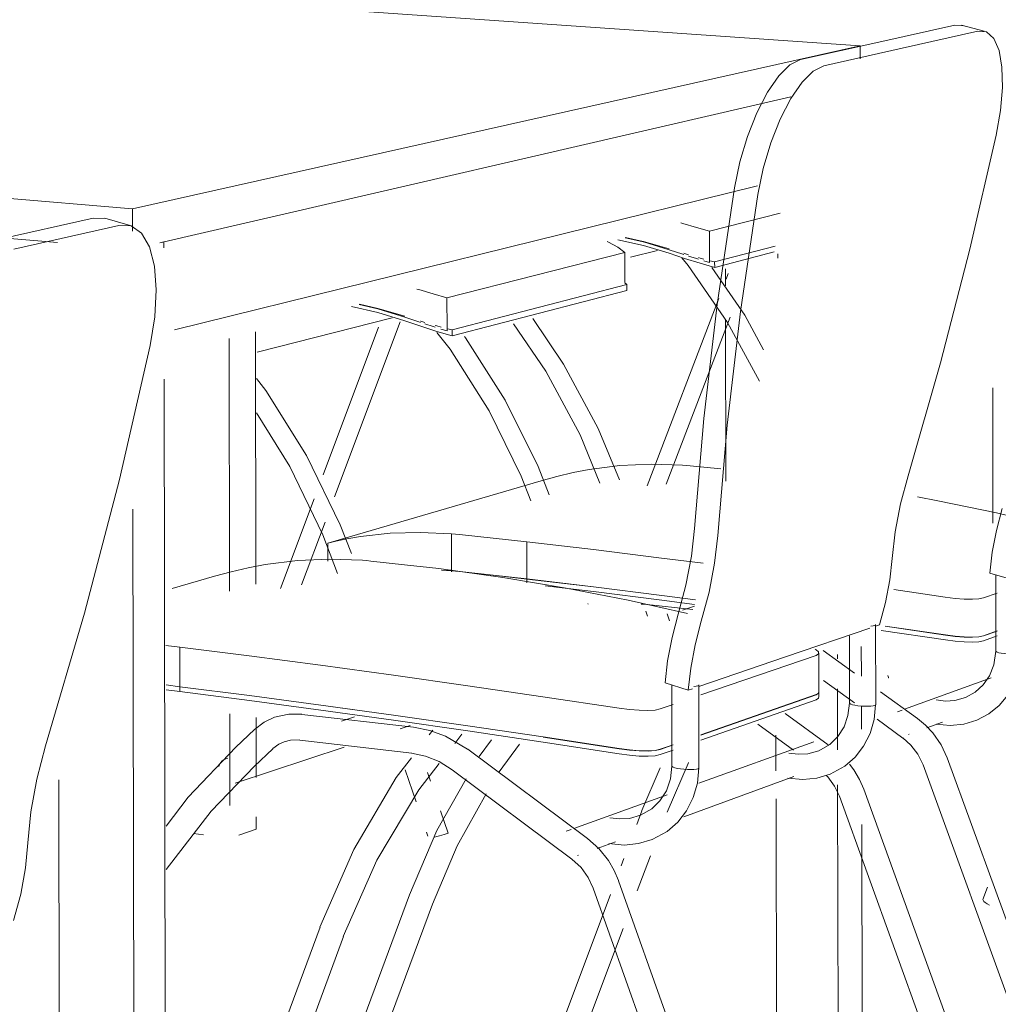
# Model space of a CAD drawing. Header units: metres. Extents: x -32 to 90, y -28 to 32.
# Tile 111 of 148: x 90.07631 to 90.07922, y 1.77109 to 1.77402. Entities that reach past the tile are written whole.
import ezdxf

# ---------------------------------------------------------------- set-up
doc = ezdxf.new("R2010")
doc.units = ezdxf.units.M
doc.layers.add('I-FURN', color=30, linetype='Continuous', lineweight=18)

msp = doc.modelspace()

# ---------------------------------------------------------------- linework, layer by layer
at = {"layer": 'I-FURN', "lineweight": 9}
for p, q in [((90.0788062, 1.7739406), (90.0757566, 1.7741529)), ((90.0788621, 1.7739521), (90.0790877, 1.7740026)), ((90.0791557, 1.7739846), (90.0789308, 1.7739337)), ((90.0790877, 1.7740026), (90.0791142, 1.7740003)), ((90.0791073, 1.7740028), (90.0791752, 1.7739848)), ((90.0766429, 1.7734562), (90.0788062, 1.7739406)), ((90.0786293, 1.7738999), (90.0788621, 1.7739521)), ((90.0789308, 1.7739337), (90.0786987, 1.7738812)), ((90.0788062, 1.7739406), (90.0788063, 1.7739021)), ((90.0786001, 1.7737889), (90.0767244, 1.7733557)), ((90.0746205, 1.7736252), (90.0766429, 1.7734562)), ((90.0785011, 1.7735245), (90.0767678, 1.7730965)), ((90.0764197, 1.7733562), (90.0746206, 1.7735113)), ((90.0762132, 1.7733588), (90.0765263, 1.7734289)), ((90.0765263, 1.7734289), (90.0765634, 1.7734275)), ((90.0765605, 1.7734286), (90.076636, 1.7734065)), ((90.076643, 1.7733903), (90.0766429, 1.7734562)), ((90.0783586, 1.7733902), (90.0785687, 1.7734434)), ((90.076602, 1.7734067), (90.0762897, 1.7733361)), ((90.0781616, 1.7733581), (90.0781076, 1.7733707)), ((90.0781089, 1.773371), (90.0781616, 1.7733594)), ((90.0783586, 1.7733902), (90.0783588, 1.7733033)), ((90.0767244, 1.7733557), (90.0767363, 1.7733584)), ((90.0767363, 1.7733584), (90.0767364, 1.7733405)), ((90.0781617, 1.7733593), (90.0782386, 1.7733378)), ((90.0782387, 1.773335), (90.0781617, 1.7733581)), ((90.0783736, 1.7732989), (90.0785531, 1.7733455)), ((90.0775779, 1.7731923), (90.0781065, 1.7733262)), ((90.0781067, 1.773237), (90.0781065, 1.7733262)), ((90.0782036, 1.773333), (90.0781234, 1.7733125)), ((90.0783737, 1.7732821), (90.0785505, 1.7733283)), ((90.0785612, 1.7733222), (90.0785612, 1.7733096)), ((90.0783588, 1.7732966), (90.0783416, 1.7733015)), ((90.0783588, 1.7733027), (90.0783588, 1.7732966)), ((90.0783597, 1.7733023), (90.0783736, 1.7732989)), ((90.0783736, 1.7732989), (90.0783737, 1.7732821)), ((90.0784055, 1.7732276), (90.0784054, 1.7732783)), ((90.0784075, 1.773247), (90.078414, 1.7732638)), ((90.0775937, 1.7730964), (90.0781125, 1.7732311)), ((90.0781125, 1.7732311), (90.078107, 1.7732368)), ((90.0781126, 1.7732141), (90.0781125, 1.7732311)), ((90.0775937, 1.7730788), (90.0781126, 1.7732141)), ((90.0773181, 1.7731728), (90.0773726, 1.7731604)), ((90.0775779, 1.7731923), (90.0775781, 1.7731009)), ((90.0781727, 1.7726333), (90.0783858, 1.7731903)), ((90.0773728, 1.7731604), (90.0774525, 1.7731374)), ((90.0774152, 1.7731322), (90.0770132, 1.7730299)), ((90.077439, 1.7731205), (90.0772435, 1.7725999)), ((90.0784198, 1.7731348), (90.0782294, 1.772638)), ((90.0784066, 1.7726469), (90.0784057, 1.7731285)), ((90.0770087, 1.7730904), (90.0770099, 1.7723403)), ((90.0772097, 1.7726654), (90.0773745, 1.7731048)), ((90.0775781, 1.7730939), (90.07756, 1.7730991)), ((90.0775781, 1.7731004), (90.0775781, 1.7730939)), ((90.0775791, 1.7730999), (90.0775937, 1.7730964)), ((90.0775937, 1.7730964), (90.0775937, 1.7730788)), ((90.0769305, 1.7730708), (90.0769317, 1.7723203)), ((90.0767369, 1.7729496), (90.0767415, 1.769964)), ((90.079201, 1.7725218), (90.0792002, 1.7729247)), ((90.0783013, 1.7726926), (90.0783919, 1.7726837)), ((90.0778575, 1.7726483), (90.077224, 1.772463)), ((90.077083, 1.7723275), (90.0771829, 1.772594)), ((90.0766442, 1.7725633), (90.0766482, 1.7699237)), ((90.0772153, 1.7725247), (90.0771455, 1.7723387)), ((90.0772241, 1.7724088), (90.077224, 1.772463)), ((90.077591, 1.7724903), (90.0775912, 1.7723806)), ((90.0778155, 1.7723561), (90.0778153, 1.7724663)), ((90.0775618, 1.7723827), (90.0775912, 1.7723805)), ((90.0775912, 1.7723806), (90.0775695, 1.7723822)), ((90.0775912, 1.7723805), (90.0775912, 1.7723777)), ((90.0768868, 1.7723644), (90.0767606, 1.7723275)), ((90.0778155, 1.7723448), (90.0778155, 1.7723559)), ((90.0778155, 1.7723559), (90.0780135, 1.7723326)), ((90.079257, 1.7723541), (90.0791914, 1.7723737)), ((90.0792096, 1.7721417), (90.0792091, 1.7723684)), ((90.0780135, 1.7723326), (90.0782162, 1.7723073)), ((90.0789059, 1.7723247), (90.0790593, 1.7723022)), ((90.0782162, 1.7723073), (90.0783169, 1.7722942)), ((90.0783169, 1.7722942), (90.0782162, 1.7723073)), ((90.0791728, 1.7722997), (90.0792133, 1.7723136)), ((90.0779971, 1.7722836), (90.0779979, 1.7722812)), ((90.0781628, 1.7722814), (90.078155, 1.7722814)), ((90.0781631, 1.7722812), (90.0783088, 1.7722658)), ((90.0781742, 1.7722453), (90.078169, 1.7722602)), ((90.0782776, 1.7722636), (90.0783135, 1.7722753)), ((90.0782326, 1.7722521), (90.0782397, 1.7722316)), ((90.0785846, 1.7721245), (90.078835, 1.77221)), ((90.078852, 1.7722199), (90.0788525, 1.7719821)), ((90.0788523, 1.7722159), (90.0788634, 1.7722197)), ((90.0790596, 1.7721749), (90.0788687, 1.7722032)), ((90.0790595, 1.7721893), (90.0788802, 1.7722158)), ((90.0788803, 1.7722162), (90.0790595, 1.7721898)), ((90.079173, 1.7721874), (90.0792135, 1.7722016)), ((90.0792135, 1.772201), (90.079173, 1.7721868)), ((90.0787746, 1.7719871), (90.0787742, 1.772187)), ((90.0790885, 1.7721856), (90.0790595, 1.7721893)), ((90.0791159, 1.7721834), (90.0790885, 1.7721856)), ((90.07914, 1.7721828), (90.0791159, 1.7721834)), ((90.0791595, 1.772184), (90.07914, 1.7721828)), ((90.079173, 1.7721868), (90.0791595, 1.772184)), ((90.0792135, 1.7721867), (90.0791731, 1.7721724)), ((90.0767834, 1.7721534), (90.0767425, 1.7721585)), ((90.0767836, 1.772036), (90.0767834, 1.7721534)), ((90.0786958, 1.772144), (90.0787894, 1.7720763)), ((90.0788096, 1.7721557), (90.0788098, 1.7720673)), ((90.0783268, 1.7720365), (90.0785846, 1.7721245)), ((90.0783327, 1.7720113), (90.078675, 1.7721288)), ((90.0786829, 1.772136), (90.0786831, 1.7720194)), ((90.0787385, 1.7721312), (90.0787385, 1.7721184)), ((90.0787893, 1.7719875), (90.0786969, 1.7720545)), ((90.0788886, 1.7720696), (90.0788909, 1.7720629)), ((90.0789382, 1.7719689), (90.079196, 1.7720619)), ((90.0767427, 1.7720412), (90.0767836, 1.772036)), ((90.0767836, 1.7720358), (90.0767427, 1.7720411)), ((90.0767427, 1.7720264), (90.0767836, 1.7720212)), ((90.0767836, 1.7720212), (90.0767836, 1.7720358)), ((90.0767836, 1.7720358), (90.0769903, 1.7720096)), ((90.0782265, 1.772047), (90.0782951, 1.7720256)), ((90.0782468, 1.7717996), (90.0782463, 1.7720407)), ((90.0782951, 1.7720256), (90.0783077, 1.7720299)), ((90.0783266, 1.7720408), (90.0783271, 1.7717944)), ((90.0787387, 1.7720297), (90.0787391, 1.7718486)), ((90.0769903, 1.7720096), (90.0772024, 1.7719814)), ((90.0783329, 1.7718924), (90.0786753, 1.7720126)), ((90.0786753, 1.772012), (90.0783329, 1.7718918)), ((90.0786753, 1.7719972), (90.0783329, 1.7718766)), ((90.0786826, 1.7720166), (90.0786753, 1.772012)), ((90.0786831, 1.77202), (90.0786831, 1.7720045)), ((90.0786832, 1.7720213), (90.0786836, 1.7720191)), ((90.0788664, 1.7720207), (90.0789765, 1.7719412)), ((90.0772024, 1.7719814), (90.0774192, 1.7719514)), ((90.0772968, 1.7719685), (90.0772024, 1.7719814)), ((90.0782116, 1.7719697), (90.0782502, 1.771983)), ((90.07881, 1.771979), (90.0788101, 1.7719097)), ((90.0788525, 1.7719814), (90.0788502, 1.7719799)), ((90.0788528, 1.7719819), (90.0788528, 1.7719819)), ((90.0789177, 1.7719616), (90.0789309, 1.7719663)), ((90.0769322, 1.7719552), (90.0769327, 1.7716824)), ((90.0770105, 1.7719441), (90.0770108, 1.7717662)), ((90.0771463, 1.7719537), (90.0774788, 1.7719154)), ((90.0772645, 1.7719337), (90.0773033, 1.7719464)), ((90.0774192, 1.7719514), (90.0776398, 1.7719197)), ((90.078583, 1.7719562), (90.0787112, 1.7718629)), ((90.0789332, 1.7718833), (90.0788563, 1.771939)), ((90.0769505, 1.7718562), (90.0770055, 1.7719083)), ((90.0774685, 1.771921), (90.0774388, 1.7719111)), ((90.077525, 1.7718931), (90.0775358, 1.7719072)), ((90.0776398, 1.7719197), (90.0778635, 1.7718865)), ((90.078608, 1.7718472), (90.0785018, 1.7719248)), ((90.0790511, 1.7719306), (90.079004, 1.7719133)), ((90.077473, 1.7718385), (90.0771404, 1.7718774)), ((90.0776008, 1.7718675), (90.077622, 1.7718947)), ((90.0777098, 1.7718776), (90.0776732, 1.771828)), ((90.0778635, 1.7718865), (90.0780895, 1.771852)), ((90.0780895, 1.7718515), (90.0778635, 1.7718861)), ((90.0785559, 1.7717858), (90.0785557, 1.7718921)), ((90.0789522, 1.7718944), (90.0789497, 1.7718935)), ((90.0772724, 1.7718561), (90.0769478, 1.7717489)), ((90.0770606, 1.7718516), (90.0770055, 1.7717995)), ((90.0776396, 1.7718501), (90.0779956, 1.7715848)), ((90.077793, 1.7718652), (90.0777328, 1.7717832)), ((90.0781202, 1.7718475), (90.0780895, 1.7718515)), ((90.0781494, 1.7718452), (90.0781202, 1.7718475)), ((90.0781967, 1.7718467), (90.0782118, 1.7718499)), ((90.0782118, 1.7718493), (90.0781967, 1.7718461)), ((90.0782118, 1.7718499), (90.0782505, 1.7718635)), ((90.0782505, 1.7718629), (90.0782118, 1.7718493)), ((90.0782505, 1.7718476), (90.0782118, 1.771834)), ((90.0783271, 1.7717487), (90.0786681, 1.7718716)), ((90.0769185, 1.7718211), (90.0769265, 1.7718237)), ((90.0781755, 1.7718447), (90.0781494, 1.7718452)), ((90.0781967, 1.7718461), (90.0781755, 1.7718447)), ((90.0790652, 1.7718241), (90.0796442, 1.7702332)), ((90.0779491, 1.7715233), (90.0775935, 1.7717891)), ((90.0782121, 1.7717948), (90.078157, 1.7716675)), ((90.0783271, 1.7717935), (90.0783244, 1.771792)), ((90.0783273, 1.7717942), (90.0783273, 1.7717942)), ((90.0795683, 1.7702215), (90.0789936, 1.7718033)), ((90.0774862, 1.7716937), (90.0774537, 1.7717886)), ((90.0775198, 1.7717809), (90.0775288, 1.7717547)), ((90.0786092, 1.771769), (90.0782817, 1.7716492)), ((90.0764257, 1.7703899), (90.0764237, 1.771759)), ((90.0787393, 1.7717438), (90.078741, 1.7708284)), ((90.0788175, 1.7717316), (90.0794034, 1.7701121)), ((90.0779553, 1.7716148), (90.0782325, 1.7717146)), ((90.0785577, 1.7708532), (90.0785561, 1.7717025)), ((90.0793263, 1.7701001), (90.0787448, 1.7717104)), ((90.077011, 1.7716493), (90.077011, 1.7716123)), ((90.0775589, 1.7716669), (90.0775815, 1.771601)), ((90.0781419, 1.7716266), (90.0781572, 1.7716674)), ((90.0788107, 1.7716259), (90.0788122, 1.7708591)), ((90.0768542, 1.7715955), (90.0768245, 1.7715991)), ((90.077011, 1.7716123), (90.0769595, 1.7715948)), ((90.0775212, 1.7715914), (90.0775169, 1.7716039)), ((90.0779326, 1.7716066), (90.077947, 1.7716118)), ((90.0780786, 1.7715749), (90.0780244, 1.7715551)), ((90.0779693, 1.7715349), (90.0779661, 1.7715337)), ((90.0780956, 1.7715032), (90.078104, 1.7715254)), ((90.0781827, 1.7715335), (90.0781434, 1.7714289)), ((90.0780882, 1.7714593), (90.0786937, 1.7697553)), ((90.0791712, 1.7714038), (90.079185, 1.7714399)), ((90.0771594, 1.770588), (90.0774664, 1.7714175)), ((90.0778589, 1.7708717), (90.0780636, 1.7714178)), ((90.0786135, 1.7697424), (90.0780123, 1.7714372)), ((90.0775347, 1.7713897), (90.0772297, 1.770567)), ((90.0768902, 1.7704788), (90.0772005, 1.7713212)), ((90.0772698, 1.7712931), (90.0769615, 1.7704575)), ((90.0781014, 1.7713171), (90.0779267, 1.7708517))]:
    msp.add_line(p, q, dxfattribs=at)
for points in [[(90.0792106, 1.7736752, 0), (90.0792234, 1.7737483, 0), (90.0792293, 1.773817, 0), (90.0792278, 1.7738778, 0), (90.0792191, 1.7739273, 0), (90.0792036, 1.7739628, 0), (90.0791821, 1.7739823, 0), (90.0791557, 1.7739846, 0)], [(90.0784324, 1.7735184, 0), (90.0784485, 1.7735957, 0), (90.0784711, 1.7736716, 0), (90.0784989, 1.7737421, 0), (90.0785305, 1.7738032, 0), (90.078564, 1.7738514, 0), (90.0785975, 1.7738842, 0), (90.0786293, 1.7738999, 0)], [(90.0786987, 1.7738812, 0), (90.078667, 1.7738654, 0), (90.0786336, 1.7738325, 0), (90.0786001, 1.7737842, 0), (90.0785686, 1.773723, 0), (90.0785408, 1.7736524, 0), (90.0785181, 1.7735763, 0), (90.0785021, 1.773499, 0)], [(90.0789487, 1.772663, 0), (90.0790449, 1.7729984, 0), (90.0791323, 1.7733363, 0), (90.0792106, 1.7736752, 0)], [(90.0783138, 1.7725064, 0), (90.0783415, 1.7728334, 0), (90.0783811, 1.7731716, 0), (90.0784324, 1.7735184, 0)], [(90.0785021, 1.773499, 0), (90.0784505, 1.7731517, 0), (90.0784106, 1.7728131, 0), (90.0783826, 1.7724857, 0)], [(90.0766953, 1.7730497, 0), (90.0767092, 1.7731353, 0), (90.0767137, 1.7732156, 0), (90.0767084, 1.7732861, 0), (90.0766936, 1.7733433, 0), (90.0766701, 1.7733838, 0), (90.076639, 1.7734054, 0), (90.076602, 1.7734067, 0)], [(90.0782729, 1.7734146, 0), (90.0782787, 1.7734129, 0), (90.0783194, 1.7734008, 0), (90.0783586, 1.7733902, 0)], [(90.0781065, 1.7733262, 0), (90.078086, 1.773342, 0), (90.0780582, 1.7733576, 0), (90.0780537, 1.7733597, 0)], [(90.0782387, 1.7733244, 0), (90.0781617, 1.7733474, 0), (90.0780856, 1.7733641, 0)], [(90.0782818, 1.7733205, 0), (90.0782789, 1.7733214, 0), (90.0782387, 1.773335, 0)], [(90.0783737, 1.7732821, 0), (90.0783302, 1.7732946, 0), (90.0782844, 1.7733091, 0), (90.0782387, 1.7733244, 0)], [(90.0782818, 1.7733244, 0), (90.0782844, 1.7733236, 0), (90.0782962, 1.77332, 0)], [(90.0783253, 1.7733065, 0), (90.0783196, 1.7733083, 0), (90.0782962, 1.7733158, 0)], [(90.0783253, 1.7733116, 0), (90.0783302, 1.7733102, 0), (90.0783417, 1.773307, 0)], [(90.0785071, 1.7729442, 0), (90.0784118, 1.7731188, 0), (90.0782949, 1.7732877, 0), (90.078276, 1.7733103, 0)], [(90.0785186, 1.7730375, 0), (90.0784629, 1.7731399, 0), (90.0783649, 1.7732823, 0)], [(90.0774881, 1.7732181, 0), (90.0774942, 1.7732162, 0), (90.0775367, 1.7732035, 0), (90.0775779, 1.7731923, 0)], [(90.0774525, 1.7731233, 0), (90.0773728, 1.7731478, 0), (90.077294, 1.7731657, 0)], [(90.0774525, 1.7731344, 0), (90.0773728, 1.773159, 0), (90.0773168, 1.7731725, 0)], [(90.0774987, 1.7731187, 0), (90.0774944, 1.7731201, 0), (90.0774525, 1.7731344, 0)], [(90.0775937, 1.7730788, 0), (90.077548, 1.7730918, 0), (90.0775001, 1.7731072, 0), (90.0774525, 1.7731233, 0)], [(90.0774987, 1.7731228, 0), (90.0775, 1.7731224, 0), (90.0775124, 1.7731186, 0)], [(90.0775429, 1.7731044, 0), (90.0775369, 1.7731062, 0), (90.0775124, 1.7731141, 0)], [(90.0775429, 1.7731097, 0), (90.077548, 1.7731082, 0), (90.0775601, 1.7731049, 0)], [(90.0780325, 1.7726412, 0), (90.0779737, 1.7727849, 0), (90.077872, 1.7729735, 0), (90.0777755, 1.7731144, 0)], [(90.0780903, 1.7726504, 0), (90.0780276, 1.7728037, 0), (90.0779247, 1.7729951, 0), (90.0778328, 1.7731304, 0)], [(90.077548, 1.773089, 0), (90.0775875, 1.7730389, 0), (90.0777028, 1.7728564, 0), (90.0777988, 1.7726615, 0), (90.0778271, 1.7725886, 0)], [(90.0776295, 1.7730773, 0), (90.0776332, 1.7730726, 0), (90.0777506, 1.7728878, 0), (90.0778489, 1.7726907, 0), (90.077882, 1.7726059, 0)], [(90.0763844, 1.7718597, 0), (90.0765005, 1.7722548, 0), (90.0766042, 1.7726519, 0), (90.0766953, 1.7730497, 0)], [(90.0770112, 1.7729522, 0), (90.0770393, 1.7729162, 0), (90.0771598, 1.7727233, 0), (90.0772607, 1.7725175, 0), (90.0772936, 1.7724319, 0)], [(90.0770111, 1.7728505, 0), (90.0771103, 1.7726908, 0), (90.0772088, 1.7724873, 0), (90.0772527, 1.7723724, 0)], [(90.0782777, 1.7726946, 0), (90.0781849, 1.7726974, 0), (90.0780922, 1.772693, 0), (90.0780003, 1.7726813, 0)], [(90.0780003, 1.7726813, 0), (90.0779526, 1.7726722, 0), (90.0779042, 1.7726609, 0), (90.0778575, 1.7726483, 0)], [(90.0782777, 1.7726946, 0), (90.0782895, 1.7726937, 0), (90.0783013, 1.7726926, 0)], [(90.0789014, 1.772417, 0), (90.0789106, 1.7724963, 0), (90.0789266, 1.7725794, 0), (90.0789487, 1.772663, 0)], [(90.0792485, 1.7725439, 0), (90.0792112, 1.7725523, 0), (90.0790376, 1.7725887, 0), (90.0789769, 1.7726003, 0)], [(90.0791914, 1.7723737, 0), (90.0791988, 1.7724356, 0), (90.0792114, 1.7725004, 0), (90.0792286, 1.7725655, 0)], [(90.0773212, 1.7724823, 0), (90.0774086, 1.772492, 0), (90.0774987, 1.7724947, 0), (90.077591, 1.7724903, 0)], [(90.0782653, 1.7722514, 0), (90.0782883, 1.772338, 0), (90.0783047, 1.7724241, 0), (90.0783138, 1.7725064, 0)], [(90.077224, 1.772463, 0), (90.0772477, 1.7724688, 0), (90.0772806, 1.7724755, 0), (90.0773212, 1.7724823, 0)], [(90.0776152, 1.7724881, 0), (90.077603, 1.7724893, 0), (90.077591, 1.7724903, 0)], [(90.0778153, 1.7724663, 0), (90.0777151, 1.7724777, 0), (90.0776152, 1.7724881, 0)], [(90.0778153, 1.7724663, 0), (90.0780133, 1.7724434, 0), (90.078216, 1.7724185, 0), (90.0783394, 1.7724027, 0)], [(90.0783826, 1.7724857, 0), (90.0783734, 1.7724033, 0), (90.078357, 1.772317, 0), (90.078334, 1.7722303, 0)], [(90.0773266, 1.7724116, 0), (90.0772298, 1.7724152, 0), (90.0771332, 1.772411, 0), (90.0770374, 1.7723991, 0)], [(90.0773266, 1.7724116, 0), (90.0773388, 1.7724106, 0), (90.0773511, 1.7724094, 0)], [(90.0773511, 1.7724094, 0), (90.077452, 1.7723986, 0), (90.0775533, 1.7723869, 0)], [(90.0788634, 1.7722197, 0), (90.0788812, 1.7722867, 0), (90.078894, 1.7723533, 0), (90.0789014, 1.772417, 0)], [(90.0770374, 1.7723991, 0), (90.0769873, 1.7723896, 0), (90.0769364, 1.7723777, 0), (90.0768868, 1.7723644, 0)], [(90.0782932, 1.7722539, 0), (90.0781161, 1.7722936, 0), (90.0779321, 1.7723293, 0), (90.0777444, 1.7723604, 0), (90.0775533, 1.7723869, 0)], [(90.0775912, 1.7723806, 0), (90.0776033, 1.7723795, 0), (90.0776157, 1.7723783, 0)], [(90.0776154, 1.7723782, 0), (90.0776032, 1.7723794, 0), (90.0775912, 1.7723805, 0)], [(90.0778155, 1.7723559, 0), (90.0777153, 1.7723675, 0), (90.0776154, 1.7723782, 0)], [(90.0776157, 1.7723783, 0), (90.0777154, 1.7723677, 0), (90.0778155, 1.7723561, 0)], [(90.0782162, 1.7723073, 0), (90.0780135, 1.7723327, 0), (90.0778155, 1.7723561, 0)], [(90.0783134, 1.7722806, 0), (90.0782162, 1.7722932, 0), (90.0780135, 1.7723187, 0), (90.0778695, 1.7723359, 0)], [(90.0790593, 1.7723022, 0), (90.0790882, 1.7722986, 0), (90.0791156, 1.7722964, 0), (90.0791398, 1.7722959, 0), (90.0791593, 1.772297, 0), (90.0791728, 1.7722997, 0)], [(90.0782265, 1.772047, 0), (90.0782338, 1.7721128, 0), (90.0782469, 1.7721819, 0), (90.0782653, 1.7722514, 0)], [(90.078334, 1.7722303, 0), (90.0783156, 1.7721606, 0), (90.0783024, 1.7720915, 0), (90.0782951, 1.7720256, 0)], [(90.0788378, 1.772216, 0), (90.0788448, 1.7722168, 0), (90.0788497, 1.7722179, 0)], [(90.0788497, 1.7722179, 0), (90.0788521, 1.7722193, 0), (90.0788518, 1.7722208, 0)], [(90.0790595, 1.7721898, 0), (90.0790885, 1.7721861, 0), (90.0791159, 1.7721839, 0), (90.07914, 1.7721834, 0), (90.0791595, 1.7721845, 0), (90.079173, 1.7721874, 0)], [(90.0791731, 1.7721724, 0), (90.0791595, 1.7721696, 0), (90.0791401, 1.7721685, 0), (90.0791159, 1.772169, 0), (90.0790885, 1.7721712, 0), (90.0790596, 1.7721749, 0)], [(90.0767834, 1.7721534, 0), (90.0769901, 1.7721277, 0), (90.0772022, 1.7720999, 0), (90.077419, 1.7720703, 0), (90.0776396, 1.772039, 0), (90.0778633, 1.7720061, 0), (90.0780893, 1.771972, 0)], [(90.078675, 1.7721288, 0), (90.0786824, 1.7721333, 0), (90.0786824, 1.7721391, 0), (90.0786751, 1.7721457, 0), (90.078672, 1.7721475, 0)], [(90.0791196, 1.7720039, 0), (90.0791481, 1.7720195, 0), (90.0791723, 1.7720413, 0), (90.0791912, 1.7720687, 0), (90.0792037, 1.7721005, 0), (90.0792093, 1.7721418, 0)], [(90.0792834, 1.7721348, 0), (90.0792788, 1.7721337, 0), (90.0792721, 1.772133, 0), (90.0792637, 1.7721327, 0), (90.0792542, 1.7721328, 0), (90.0792442, 1.7721334, 0), (90.0792346, 1.7721344, 0), (90.0792258, 1.7721356, 0), (90.0792185, 1.7721371, 0), (90.0792133, 1.7721388, 0), (90.0792104, 1.7721404, 0), (90.07921, 1.772142, 0)], [(90.0791529, 1.7719367, 0), (90.0791883, 1.7719551, 0), (90.0792195, 1.7719799, 0), (90.0792455, 1.7720103, 0), (90.0792655, 1.7720455, 0), (90.0792788, 1.7720846, 0), (90.0792852, 1.7721369, 0)], [(90.0788908, 1.7720628, 0), (90.0788909, 1.7720626, 0), (90.0788891, 1.7720619, 0)], [(90.0772024, 1.7719814, 0), (90.0769903, 1.7720097, 0), (90.0767836, 1.772036, 0)], [(90.0783115, 1.7720365, 0), (90.0783188, 1.7720373, 0), (90.078324, 1.7720385, 0)], [(90.078324, 1.7720385, 0), (90.0783266, 1.7720399, 0), (90.0783265, 1.7720416, 0)], [(90.0780895, 1.7718362, 0), (90.0778636, 1.7718709, 0), (90.0776399, 1.7719043, 0), (90.0774192, 1.7719362, 0), (90.0772025, 1.7719664, 0), (90.0769903, 1.7719948, 0), (90.0767836, 1.7720212, 0)], [(90.0786753, 1.7720126, 0), (90.0786826, 1.7720172, 0), (90.0786832, 1.7720219, 0)], [(90.0786833, 1.7720065, 0), (90.0786827, 1.7720018, 0), (90.0786753, 1.7719972, 0)], [(90.0791196, 1.7720039, 0), (90.0790879, 1.7719952, 0), (90.0790597, 1.7719934, 0), (90.079032, 1.7719966, 0)], [(90.0780893, 1.771972, 0), (90.07812, 1.7719681, 0), (90.0781492, 1.7719657, 0), (90.0781753, 1.7719652, 0), (90.0781965, 1.7719666, 0), (90.0782116, 1.7719697, 0)], [(90.0787743, 1.7719873, 0), (90.07877, 1.7719506, 0), (90.0787583, 1.771917, 0), (90.0787399, 1.7718879, 0), (90.0787159, 1.7718645, 0), (90.0786829, 1.7718457, 0)], [(90.0788522, 1.7719822, 0), (90.0788478, 1.7719384, 0), (90.0788357, 1.7718971, 0), (90.0788166, 1.7718596, 0), (90.0787912, 1.7718269, 0), (90.0787603, 1.7718001, 0), (90.0787169, 1.7717763, 0)], [(90.0788502, 1.7719799, 0), (90.0788453, 1.7719788, 0), (90.0788383, 1.771978, 0), (90.0788296, 1.7719777, 0), (90.0788198, 1.7719778, 0), (90.0788096, 1.7719784, 0), (90.0787997, 1.7719794, 0), (90.0787908, 1.7719808, 0), (90.0787835, 1.7719824, 0), (90.0787782, 1.7719841, 0), (90.0787753, 1.7719859, 0), (90.0787751, 1.7719875, 0)], [(90.0770053, 1.7719085, 0), (90.0770346, 1.7719307, 0), (90.0770653, 1.7719452, 0)], [(90.077146, 1.7719539, 0), (90.077108, 1.7719544, 0), (90.0770653, 1.7719452, 0)], [(90.0790649, 1.7718242, 0), (90.0790468, 1.771863, 0), (90.0790222, 1.7718984, 0), (90.079, 1.7719218, 0), (90.0789762, 1.7719414, 0)], [(90.0791529, 1.7719367, 0), (90.0791143, 1.771925, 0), (90.0790736, 1.7719205, 0), (90.0790322, 1.7719243, 0)], [(90.0774785, 1.7719155, 0), (90.0775266, 1.7719061, 0), (90.0775738, 1.7718889, 0), (90.0776393, 1.7718502, 0)], [(90.0771401, 1.7718776, 0), (90.0771131, 1.7718773, 0), (90.0770937, 1.7718724, 0)], [(90.0789933, 1.7718034, 0), (90.0789777, 1.7718354, 0), (90.078957, 1.7718623, 0), (90.0789329, 1.7718835, 0)], [(90.0763317, 1.7715716, 0), (90.0763403, 1.7716641, 0), (90.0763581, 1.7717614, 0), (90.0763844, 1.7718597, 0)], [(90.0767427, 1.7716213, 0), (90.0768085, 1.7717079, 0), (90.0769503, 1.7718564, 0)], [(90.0770603, 1.7718518, 0), (90.0770778, 1.7718649, 0), (90.0770937, 1.7718724, 0)], [(90.0780895, 1.771852, 0), (90.0781202, 1.7718481, 0), (90.0781494, 1.7718457, 0), (90.0781755, 1.7718452, 0), (90.0781967, 1.7718467, 0)], [(90.076919, 1.7718207, 0), (90.0769158, 1.7718193, 0), (90.0769085, 1.7718142, 0), (90.0769029, 1.7718071, 0), (90.0768994, 1.7717984, 0), (90.0768994, 1.7717984, 0)], [(90.0772003, 1.7713214, 0), (90.0773011, 1.771552, 0), (90.0774272, 1.7717658, 0), (90.0774725, 1.7718248, 0)], [(90.0774727, 1.7718386, 0), (90.077514, 1.7718299, 0), (90.0775547, 1.7718133, 0), (90.0775932, 1.7717893, 0)], [(90.0782118, 1.771834, 0), (90.0781967, 1.7718307, 0), (90.0781755, 1.7718293, 0), (90.0781495, 1.7718298, 0), (90.0781202, 1.7718322, 0), (90.0780895, 1.7718362, 0)], [(90.0786829, 1.7718457, 0), (90.0786506, 1.7718368, 0), (90.0786219, 1.7718351, 0), (90.0785937, 1.7718384, 0)], [(90.0767431, 1.7714926, 0), (90.0768764, 1.7716658, 0), (90.0770052, 1.7717997, 0)], [(90.0772696, 1.7712933, 0), (90.0773691, 1.7715201, 0), (90.0774938, 1.7717298, 0), (90.0775546, 1.771808, 0)], [(90.0782465, 1.7717998, 0), (90.078242, 1.7717617, 0), (90.07823, 1.7717268, 0), (90.0782111, 1.7716968, 0), (90.0781865, 1.7716728, 0), (90.0781531, 1.7716537, 0)], [(90.0783268, 1.7717946, 0), (90.0783222, 1.7717491, 0), (90.0783098, 1.7717063, 0), (90.0782902, 1.7716674, 0), (90.078264, 1.7716337, 0), (90.0782322, 1.771606, 0), (90.078188, 1.7715817, 0)], [(90.0782961, 1.7718106, 0), (90.0782945, 1.7718079, 0), (90.078232, 1.7716625, 0)], [(90.0783244, 1.771792, 0), (90.0783193, 1.7717908, 0), (90.0783119, 1.77179, 0), (90.0783029, 1.7717896, 0), (90.0782928, 1.7717898, 0), (90.0782823, 1.7717904, 0), (90.0782721, 1.7717915, 0), (90.078263, 1.7717929, 0), (90.0782555, 1.7717946, 0), (90.0782502, 1.7717965, 0), (90.0782474, 1.7717984, 0), (90.0782474, 1.7718001, 0), (90.0782474, 1.7718001, 0)], [(90.0787741, 1.7718056, 0), (90.0787878, 1.7717889, 0), (90.0788047, 1.7717605, 0), (90.0788172, 1.7717317, 0)], [(90.0776345, 1.7717619, 0), (90.0775476, 1.771608, 0), (90.0774662, 1.7714176, 0)], [(90.0787169, 1.7717763, 0), (90.0786775, 1.7717644, 0), (90.0786359, 1.7717598, 0), (90.0785916, 1.7717641, 0)], [(90.0787053, 1.7717723, 0), (90.0787099, 1.7717682, 0), (90.0787304, 1.7717404, 0), (90.0787445, 1.7717106, 0)], [(90.0776942, 1.7717174, 0), (90.0776081, 1.7715632, 0), (90.0775345, 1.7713899, 0)], [(90.0781531, 1.7716537, 0), (90.0781201, 1.7716446, 0), (90.0780909, 1.771643, 0), (90.0780621, 1.7716466, 0)], [(90.077579, 1.7715997, 0), (90.077575, 1.7715984, 0), (90.0775695, 1.7715966, 0), (90.0775628, 1.7715946, 0), (90.0775554, 1.7715925, 0), (90.0775478, 1.7715903, 0), (90.0775406, 1.7715883, 0)], [(90.0775815, 1.7716009, 0), (90.0775815, 1.7716009, 0), (90.0775812, 1.7716006, 0), (90.077579, 1.7715997, 0)], [(90.0779953, 1.7715849, 0), (90.0780292, 1.7715549, 0), (90.0780578, 1.7715191, 0), (90.0780751, 1.7714895, 0), (90.0780879, 1.7714595, 0)], [(90.0762894, 1.7713407, 0), (90.0763105, 1.7714195, 0), (90.0763248, 1.7714975, 0), (90.0763317, 1.7715716, 0)], [(90.078188, 1.7715817, 0), (90.0781475, 1.7715695, 0), (90.0781049, 1.771565, 0), (90.0780595, 1.7715695, 0)], [(90.0779488, 1.7715235, 0), (90.0779763, 1.7714981, 0), (90.0779974, 1.7714688, 0), (90.078012, 1.7714374, 0)], [(90.0791903, 1.7713866, 0), (90.0791834, 1.7713904, 0), (90.0791777, 1.7713943, 0), (90.0791736, 1.7713979, 0), (90.0791715, 1.7714011, 0), (90.0791714, 1.7714036, 0)]]:
    msp.add_polyline3d(points, dxfattribs=at)

doc.saveas('drawing.dxf')
